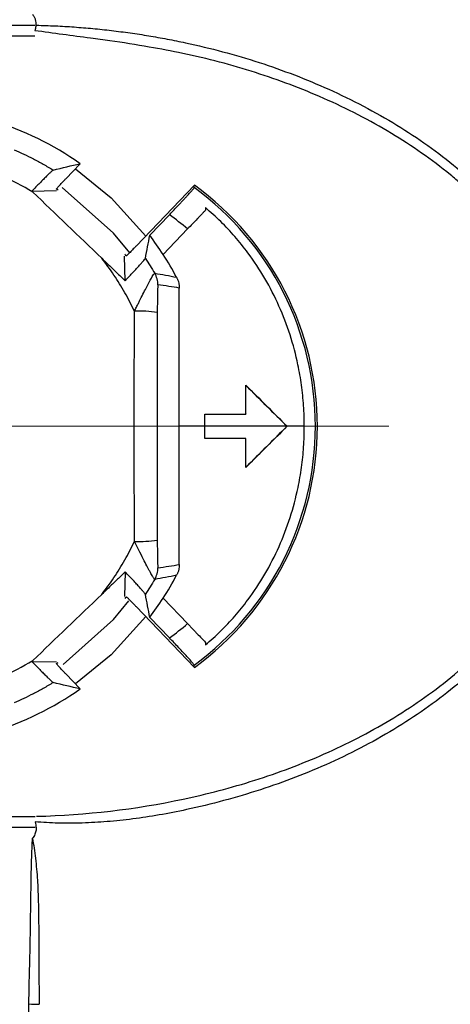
# Model space of a CAD drawing. Header units: millimetres. Extents: x 5 to 597, y 5 to 415.
# Tile 113 of 138: x 316.03 to 317.91, y 375.73 to 380.03. Entities that reach past the tile are written whole.
import ezdxf

# ---------------------------------------------------------------- set-up
doc = ezdxf.new("R2010")
doc.units = ezdxf.units.MM
doc.linetypes.add('CENTERX2', pattern=[20.32, 12.7, -2.54, 2.54, -2.54])
doc.styles.add('SLDTEXTSTYLE0', font='ARIAL.TTF', dxfattribs={"width": 0.948})
doc.dimstyles.new('SLDDIMSTYLE1', dxfattribs={"dimtxt": 2.5, "dimasz": 2.5, "dimexe": 0, "dimexo": 0.0625, "dimtad": 1, "dimlfac": 5, "dimrnd": 1e-09, "dimzin": 12, "dimdsep": 46, "dimtxsty": 'SLDTEXTSTYLE0', "dimsah": 1, "dimcen": 0.09, "dimadec": 0, "dimazin": 3, "dimtfac": 1, "dimtofl": 0, "dimtmove": 0, "dimatfit": 3, "dimfxl": 0, "dimfrac": 2, "dimtolj": 1, "dimtzin": 12, "dimarcsym": 0})

# ---------------------------------------------------------------- blocks, each defined once
blk = doc.blocks.new('_D_1')
at = {"color": 7, "linetype": 'Continuous', "lineweight": 0}
for p, q in [((463.4896, 375.7503), (463.4896, 356.9511)), ((289.4896, 375.5403), (289.4896, 356.9511)), ((289.4896, 357.9511), (463.4896, 357.9511))]:
    blk.add_line(p, q, dxfattribs=at)
at = {"color": 7, "linetype": 'Continuous', "lineweight": 18}
for points in [[(289.4896, 357.9511), (291.9896, 357.6411), (291.9896, 358.2611)], [(463.4896, 357.9511), (460.9896, 358.2611), (460.9896, 357.6411)]]:
    blk.add_solid(points, dxfattribs=at)
at = {"color": 7, "linetype": 'Continuous', "lineweight": 18, "insert": (372.8829, 361.1738), "char_height": 2.5, "attachment_point": 1, "style": 'SLDTEXTSTYLE0'}
blk.add_mtext('870', dxfattribs=at)

msp = doc.modelspace()

# ---------------------------------------------------------------- linework, layer by layer
at = {"color": 7, "linetype": 'Continuous', "lineweight": 25}
for p, q in [((313.4317, 380.0018), (316.0949, 380.0018)), ((316.0949, 379.9532), (313.4007, 379.9532)), ((316.2299, 379.331), (316.2929, 379.3969)), ((316.082, 379.2769), (316.1897, 379.2792)), ((316.7913, 379.3027), (316.537, 379.037)), ((316.8396, 379.1933), (316.8391, 379.1929)), ((316.8396, 379.2049), (316.8396, 379.1933)), ((316.5966, 379.0842), (316.6822, 379.1736)), ((316.7616, 379.1119), (316.655, 379.0005)), ((316.4893, 378.8858), (316.487, 378.9932)), ((317.0156, 378.4301), (317.0163, 378.4284)), ((316.8364, 378.3038), (317.0157, 378.3044)), ((316.8364, 378.3038), (316.8371, 378.3031)), ((316.8371, 378.3031), (317.0164, 378.3037)), ((317.0157, 378.3044), (317.0164, 378.3037)), ((317.1953, 378.2503), (316.8371, 378.2503)), ((317.1963, 378.2503), (317.1953, 378.2503)), ((316.8364, 378.1968), (316.8371, 378.1975)), ((317.0157, 378.1961), (316.8364, 378.1968)), ((317.0164, 378.1968), (316.8371, 378.1975)), ((317.0157, 378.1961), (317.0164, 378.1968)), ((317.0156, 378.0704), (317.0163, 378.0721)), ((316.4893, 377.6147), (316.487, 377.5073)), ((316.537, 377.4635), (316.7913, 377.1979)), ((316.655, 377.5), (316.7616, 377.3887)), ((316.6822, 377.327), (316.5966, 377.4163)), ((316.8391, 377.3077), (316.8396, 377.3072)), ((316.8396, 377.3072), (316.8396, 377.2957)), ((316.082, 377.2237), (316.1897, 377.2213)), ((316.2929, 377.1037), (316.2299, 377.1695)), ((313.4007, 376.5473), (316.0958, 376.5473)), ((316.0958, 376.4987), (313.4317, 376.4987))]:
    msp.add_line(p, q, dxfattribs=at)
at = {"color": 7, "linetype": 'CENTERX2', "lineweight": 18}
msp.add_line((317.6396, 378.2503), (297.7395, 378.2503), dxfattribs=at)
at = {"color": 8, "linetype": 'Continuous', "lineweight": 25}
for p, q in [((316.8364, 378.2503), (316.7247, 378.2503)), ((317.2712, 378.2503), (317.1963, 378.2503))]:
    msp.add_line(p, q, dxfattribs=at)
at = {"color": 8, "linetype": 'Continuous', "lineweight": 25, "flags": 128}
for points in [[(316.2719, 379.3749), (316.4285, 379.2479), (316.579, 379.0809)], [(316.579, 377.4196), (316.4285, 377.2526), (316.2719, 377.1256)]]:
    msp.add_lwpolyline(points, dxfattribs=at)
at = {"color": 7, "linetype": 'Continuous', "lineweight": 25, "flags": 128}
for points in [[(316.1966, 379.2811), (316.1924, 379.2839), (316.1891, 379.2862)], [(316.5095, 379.0069), (316.4388, 379.094), (316.2145, 379.293)], [(316.7905, 379.2926), (316.7909, 379.2982), (316.7913, 379.3027)], [(316.494, 378.9944), (316.4909, 378.9984), (316.4886, 379.0016)], [(316.4886, 377.4989), (316.4916, 377.503), (316.494, 377.5062)], [(316.2191, 377.2107), (316.4388, 377.4066), (316.5056, 377.4883)], [(316.1891, 377.2144), (316.1933, 377.2172), (316.1966, 377.2194)], [(316.7913, 377.1979), (316.7909, 377.2035), (316.7905, 377.208)]]:
    msp.add_lwpolyline(points, dxfattribs=at)
at = {"color": 7, "linetype": 'Continuous', "lineweight": 25}
for centre, radius, start, end in [((315.4896, 378.2503), 1.4, 54.9833, 90), ((316.0281, 378.2503), 1.2914, 306.1855, 53.8145), ((316.0281, 378.2503), 1.3, 305.9498, 54.0502), ((316.0281, 378.2503), 1.1315, 49.5919, 54.684), ((315.4896, 378.2503), 1.386, 32.7721, 36.9896), ((315.4896, 378.2503), 1.386, 27.9868, 32.7721), ((316.5321, 378.8676), 0.1001, 359.9846, 30.568), ((316.5518, 378.172), 0.5809, 82.3201, 92.1977), ((316.5518, 378.3285), 0.5809, 267.8023, 277.6799), ((316.5321, 377.633), 0.1001, 329.432, 0.0154), ((315.4896, 378.2503), 1.386, 327.2279, 332.0132), ((315.4896, 378.2503), 1.386, 323.0104, 327.2279), ((316.0281, 378.2503), 1.1315, 305.316, 310.4081), ((315.4896, 378.2503), 1.4, 270, 305.0167), ((316.5382, 387.1596), 11.4406, 267.64786, 267.87404)]:
    msp.add_arc(centre, radius, start, end, dxfattribs=at)
for points, knots in [([(316.0846, 380.0491), (316.0871, 380.0454), (316.0922, 380.0381), (316.0971, 380.0259), (316.1, 380.012), (316.0996, 379.9954), (316.0965, 379.9837), (316.0949, 379.9774)], [0, 0, 0, 0, 0.177743, 0.348909, 0.519076, 0.742323, 1, 1, 1, 1]), ([(316.1021, 380.0015), (316.1295, 380.0006), (316.1843, 379.9989), (316.2663, 379.9939), (316.3481, 379.9872), (316.4296, 379.9785), (316.5109, 379.968), (316.5919, 379.9555), (316.6726, 379.9412), (316.8349, 379.9083), (317.0739, 379.8448), (317.3839, 379.7259), (317.6752, 379.574), (317.8864, 379.4242), (318.0246, 379.303), (318.1054, 379.2235), (318.1795, 379.141), (318.2468, 379.0556), (318.3078, 378.9676), (318.3429, 378.906), (318.3604, 378.8754)], [0, 0, 0, 0, 0.031256, 0.062451, 0.093602, 0.124724, 0.155835, 0.186951, 0.218089, 0.249268, 0.375619, 0.499172, 0.626846, 0.748929, 0.793087, 0.836087, 0.878094, 0.919286, 0.959854, 1, 1, 1, 1]), ([(318.3284, 378.8578), (318.3192, 378.8741), (318.3006, 378.9068), (318.2704, 378.9547), (318.2382, 379.0018), (318.204, 379.0481), (318.1678, 379.0935), (318.1296, 379.1382), (318.0894, 379.182), (318.0472, 379.225), (318.0029, 379.2671), (317.9567, 379.3085), (317.8446, 379.4028), (317.6498, 379.5385), (317.3629, 379.6855), (317.0571, 379.8007), (316.7998, 379.8682), (316.5863, 379.9083), (316.4519, 379.9296), (316.2853, 379.9516), (316.1761, 379.9664), (316.0949, 379.9774)], [0, 0, 0, 0, 0.02166, 0.04345, 0.065401, 0.087543, 0.109906, 0.132518, 0.155407, 0.1786, 0.202122, 0.225999, 0.250254, 0.371337, 0.499181, 0.621672, 0.748264, 0.805867, 0.87262, 0.905364, 1, 1, 1, 1]), ([(316.0049, 379.4573), (316.0188, 379.4512), (316.047, 379.4387), (316.0892, 379.4178), (316.1323, 379.3948), (316.1606, 379.3777), (316.1751, 379.3691)], [0, 0, 0, 0, 0.236835, 0.482447, 0.736836, 1, 1, 1, 1]), ([(316.1751, 379.3691), (316.1747, 379.3689), (316.1739, 379.3684), (316.1707, 379.3658), (316.1657, 379.3613), (316.1577, 379.3537), (316.1462, 379.3424), (316.1323, 379.3285), (316.1167, 379.3126), (316.0997, 379.2952), (316.0879, 379.283), (316.082, 379.2769)], [0, 0, 0, 0, 0.081946, 0.165025, 0.25049, 0.372618, 0.499872, 0.62104, 0.749302, 0.87342, 1, 1, 1, 1]), ([(316.1891, 379.2862), (316.1891, 379.2863), (316.1892, 379.2865), (316.1902, 379.2878), (316.1928, 379.2911), (316.1998, 379.299), (316.2113, 379.3114), (316.2217, 379.3224), (316.2271, 379.3281), (316.2299, 379.331)], [0, 0, 0, 0, 0.08217, 0.165534, 0.251553, 0.500256, 0.749358, 0.874102, 1, 1, 1, 1]), ([(316.6822, 379.1736), (316.6863, 379.1779), (316.6945, 379.1865), (316.7065, 379.1991), (316.718, 379.2113), (316.729, 379.2231), (316.7395, 379.2343), (316.7495, 379.2451), (316.7608, 379.2575), (316.7725, 379.2705), (316.7825, 379.2819), (316.7893, 379.2901), (316.7901, 379.2918), (316.7905, 379.2926)], [0, 0, 0, 0, 0.073153, 0.144313, 0.214318, 0.284045, 0.354385, 0.426201, 0.50031, 0.621528, 0.749503, 0.874008, 1, 1, 1, 1]), ([(316.8391, 379.1929), (316.8365, 379.1902), (316.8313, 379.1847), (316.8226, 379.1756), (316.8133, 379.1659), (316.8003, 379.1524), (316.7831, 379.1343), (316.7687, 379.1194), (316.7616, 379.1119)], [0, 0, 0, 0, 0.124164, 0.248143, 0.373113, 0.500222, 0.749198, 1, 1, 1, 1]), ([(317.2712, 378.2503), (317.2711, 378.2654), (317.2708, 378.2955), (317.2684, 378.3406), (317.2645, 378.3855), (317.2591, 378.4302), (317.2522, 378.4747), (317.238, 378.5485), (317.2111, 378.6502), (317.1627, 378.7765), (317.1013, 378.8965), (317.035, 378.9969), (316.969, 379.0789), (316.9072, 379.1452), (316.8621, 379.185), (316.8396, 379.2049)], [0, 0, 0, 0, 0.041885, 0.08363, 0.125287, 0.166907, 0.208541, 0.25024, 0.375457, 0.499898, 0.624842, 0.748904, 0.833138, 0.916667, 1, 1, 1, 1]), ([(316.537, 379.037), (316.5342, 379.0341), (316.5288, 379.0285), (316.5209, 379.0203), (316.5135, 379.0129), (316.5049, 379.0042), (316.496, 378.9956), (316.4946, 378.9948), (316.494, 378.9944)], [0, 0, 0, 0, 0.1268303, 0.2493, 0.372293, 0.5006336, 0.7491148, 1, 1, 1, 1]), ([(316.5296, 378.7525), (316.523, 378.7662), (316.5098, 378.7936), (316.4881, 378.8337), (316.4651, 378.8728), (316.4405, 378.911), (316.4145, 378.9483), (316.396, 378.9723), (316.3867, 378.9843)], [0, 0, 0, 0, 0.167297, 0.33401, 0.500387, 0.666678, 0.833132, 1, 1, 1, 1]), ([(316.3867, 378.9843), (316.4055, 378.9662), (316.4397, 378.9334), (316.474, 378.9006), (316.4893, 378.8858)], [0, 0, 0, 0, 0.551554, 1, 1, 1, 1]), ([(316.4893, 378.8858), (316.4934, 378.8901), (316.5014, 378.8986), (316.5129, 378.9109), (316.5257, 378.9246), (316.5391, 378.9391), (316.5522, 378.9535), (316.5629, 378.9656), (316.5708, 378.9748), (316.5761, 378.9813), (316.5769, 378.9828), (316.5773, 378.9835)], [0, 0, 0, 0, 0.083505, 0.166561, 0.250116, 0.374809, 0.499602, 0.62437, 0.74981, 0.875294, 1, 1, 1, 1]), ([(316.5296, 378.7525), (316.5326, 378.7587), (316.5384, 378.7703), (316.5464, 378.7864), (316.5533, 378.8001), (316.5625, 378.8185), (316.5738, 378.8406), (316.5871, 378.8664), (316.5987, 378.8881), (316.6073, 378.9035), (316.613, 378.9128), (316.6167, 378.9178), (316.6177, 378.9182), (316.6182, 378.9184)], [0, 0, 0, 0, 0.075975, 0.143516, 0.201833, 0.250313, 0.381018, 0.49825, 0.628146, 0.748704, 0.834334, 0.918163, 1, 1, 1, 1]), ([(316.7135, 378.9007), (316.7148, 378.8983), (316.7157, 378.8965), (316.7171, 378.8938), (316.7177, 378.8928), (316.7182, 378.8919)], [0, 0, 0, 0, 0.5, 0.5, 1, 1, 1, 1]), ([(316.6322, 378.8675), (316.6317, 378.8676), (316.6312, 378.8599), (316.6305, 378.8414), (316.6302, 378.8302), (316.6297, 378.7962), (316.6295, 378.7721), (316.6295, 378.7477)], [0, 0, 0, 0, 0.25, 0.25, 0.5, 0.5, 1, 1, 1, 1]), ([(316.5296, 377.748), (316.5295, 377.7958), (316.5293, 377.8914), (316.5291, 378.035), (316.529, 378.1785), (316.529, 378.322), (316.5291, 378.4656), (316.5293, 378.6091), (316.5295, 378.7047), (316.5296, 378.7525)], [0, 0, 0, 0, 0.142857, 0.285714, 0.428571, 0.571429, 0.714286, 0.857143, 1, 1, 1, 1]), ([(316.8396, 377.2957), (316.8509, 377.3055), (316.8736, 377.325), (316.9062, 377.356), (316.9377, 377.3882), (316.968, 377.4217), (316.9971, 377.4565), (317.0431, 377.5159), (317.1013, 377.604), (317.1629, 377.7244), (317.2113, 377.851), (317.242, 377.9673), (317.2599, 378.0709), (317.2695, 378.1603), (317.2706, 378.2202), (317.2712, 378.2503)], [0, 0, 0, 0, 0.041581, 0.083148, 0.124767, 0.1665, 0.208411, 0.250561, 0.375124, 0.500614, 0.625262, 0.750727, 0.83373, 0.916686, 1, 1, 1, 1]), ([(316.3867, 377.5163), (316.396, 377.5283), (316.4145, 377.5523), (316.4405, 377.5896), (316.4651, 377.6277), (316.4881, 377.6669), (316.5098, 377.7069), (316.523, 377.7343), (316.5296, 377.748)], [0, 0, 0, 0, 0.166868, 0.333322, 0.499613, 0.66599, 0.832703, 1, 1, 1, 1]), ([(316.6182, 377.5821), (316.6179, 377.5822), (316.6173, 377.5824), (316.6153, 377.5848), (316.6126, 377.5889), (316.609, 377.5948), (316.6045, 377.6025), (316.5992, 377.6119), (316.5931, 377.6228), (316.5844, 377.6391), (316.5717, 377.6646), (316.5525, 377.7024), (316.5376, 377.732), (316.5296, 377.748)], [0, 0, 0, 0, 0.056503, 0.114834, 0.17503, 0.237073, 0.30089, 0.366372, 0.433378, 0.501756, 0.633215, 0.801556, 1, 1, 1, 1]), ([(316.6295, 377.7528), (316.6295, 377.7285), (316.6297, 377.7042), (316.6302, 377.6702), (316.6305, 377.6591), (316.6312, 377.6406), (316.6317, 377.6329), (316.6322, 377.633)], [0, 0, 0, 0, 0.5, 0.5, 0.75, 0.75, 1, 1, 1, 1]), ([(316.1021, 376.5476), (316.3192, 376.5533), (316.5327, 376.5782), (316.8475, 376.6451), (316.9516, 376.6723), (317.1576, 376.7378), (317.2598, 376.7761), (317.4569, 376.8634), (317.5525, 376.9124), (317.737, 377.023), (317.8263, 377.0848), (317.9948, 377.2225), (318.0725, 377.297), (318.2127, 377.4592), (318.2754, 377.5468), (318.3284, 377.6428)], [0, 0, 0, 0, 0.25, 0.25, 0.375, 0.375, 0.5, 0.5, 0.625, 0.625, 0.75, 0.75, 0.875, 0.875, 1, 1, 1, 1]), ([(318.3604, 377.6251), (318.3511, 377.6085), (318.3324, 377.5751), (318.3021, 377.5263), (318.2698, 377.4783), (318.2356, 377.4312), (318.1994, 377.3849), (318.1612, 377.3395), (318.1211, 377.2949), (318.0789, 377.2511), (318.0348, 377.2081), (317.9886, 377.166), (317.8757, 377.069), (317.6796, 376.9292), (317.3889, 376.7768), (317.0786, 376.6573), (316.8265, 376.5898), (316.6394, 376.553), (316.5237, 376.5354), (316.4117, 376.5235), (316.3032, 376.5174), (316.1982, 376.5165), (316.1295, 376.5208), (316.0958, 376.5229)], [0, 0, 0, 0, 0.021668, 0.043434, 0.065331, 0.087392, 0.109648, 0.132129, 0.154865, 0.177884, 0.201213, 0.224877, 0.248903, 0.370424, 0.497608, 0.621229, 0.747764, 0.793743, 0.838025, 0.880694, 0.921844, 0.961575, 1, 1, 1, 1]), ([(316.4893, 377.6147), (316.4795, 377.6053), (316.4582, 377.5849), (316.424, 377.5521), (316.3997, 377.5287), (316.3867, 377.5163)], [0, 0, 0, 0, 0.287526, 0.620829, 1, 1, 1, 1]), ([(316.5773, 377.517), (316.5771, 377.5175), (316.5767, 377.5183), (316.5743, 377.5215), (316.57, 377.5268), (316.5629, 377.535), (316.5522, 377.547), (316.5392, 377.5613), (316.5241, 377.5777), (316.5074, 377.5955), (316.4954, 377.6083), (316.4893, 377.6147)], [0, 0, 0, 0, 0.082822, 0.165809, 0.250047, 0.374892, 0.499946, 0.624044, 0.749202, 0.874335, 1, 1, 1, 1]), ([(316.7182, 377.6087), (316.7177, 377.6077), (316.7171, 377.6067), (316.7157, 377.6041), (316.7148, 377.6023), (316.7135, 377.5998)], [0, 0, 0, 0, 0.5, 0.5, 1, 1, 1, 1]), ([(316.494, 377.5062), (316.4941, 377.5062), (316.4943, 377.5061), (316.4956, 377.5051), (316.4987, 377.5023), (316.5063, 377.4949), (316.5182, 377.4829), (316.5288, 377.4721), (316.5342, 377.4664), (316.537, 377.4635)], [0, 0, 0, 0, 0.08217, 0.165534, 0.251553, 0.500256, 0.749358, 0.874102, 1, 1, 1, 1]), ([(316.7616, 377.3887), (316.7651, 377.385), (316.7722, 377.3775), (316.7828, 377.3665), (316.7932, 377.3556), (316.8068, 377.3415), (316.8229, 377.3246), (316.8337, 377.3133), (316.8391, 377.3077)], [0, 0, 0, 0, 0.124211, 0.248211, 0.373174, 0.500244, 0.749266, 1, 1, 1, 1]), ([(316.7905, 377.208), (316.7904, 377.2082), (316.7903, 377.2088), (316.7889, 377.2106), (316.7855, 377.215), (316.777, 377.225), (316.7612, 377.2427), (316.7429, 377.2626), (316.7242, 377.2827), (316.7036, 377.3045), (316.6894, 377.3195), (316.6822, 377.327)], [0, 0, 0, 0, 0.054974, 0.110285, 0.166341, 0.331159, 0.499689, 0.620817, 0.74908, 0.873661, 1, 1, 1, 1]), ([(316.082, 377.2237), (316.0859, 377.2196), (316.0937, 377.2115), (316.1052, 377.1996), (316.1182, 377.1864), (316.1321, 377.1723), (316.146, 377.1584), (316.1577, 377.1469), (316.1666, 377.1385), (316.1729, 377.1328), (316.1744, 377.1319), (316.1751, 377.1315)], [0, 0, 0, 0, 0.083603, 0.166728, 0.250527, 0.375428, 0.499972, 0.624337, 0.749748, 0.875188, 1, 1, 1, 1]), ([(316.2299, 377.1695), (316.2271, 377.1724), (316.2217, 377.1781), (316.2139, 377.1864), (316.2068, 377.194), (316.1985, 377.203), (316.1903, 377.2123), (316.1895, 377.2137), (316.1891, 377.2144)], [0, 0, 0, 0, 0.12683, 0.2493, 0.372293, 0.500634, 0.749115, 1, 1, 1, 1]), ([(316.1751, 377.1315), (316.1606, 377.1228), (316.1323, 377.1058), (316.0892, 377.0828), (316.047, 377.0618), (316.0188, 377.0494), (316.0049, 377.0433)], [0, 0, 0, 0, 0.2631639, 0.5175525, 0.7631649, 1, 1, 1, 1]), ([(316.0958, 376.5229), (316.097, 376.5188), (316.0993, 376.5108), (316.1007, 376.4988), (316.1004, 376.4848), (316.096, 376.4681), (316.0885, 376.4572), (316.0846, 376.4515)], [0, 0, 0, 0, 0.170763, 0.329322, 0.478653, 0.730204, 1, 1, 1, 1]), ([(316.0687, 375.7286), (316.0694, 375.7625), (316.0708, 375.8302), (316.0742, 375.9666), (316.0766, 376.1031), (316.0781, 376.2243), (316.0794, 376.304), (316.0811, 376.3746), (316.0835, 376.427), (316.0846, 376.4515)], [0, 0, 0, 0, 0.142737, 0.285479, 0.571432, 0.710181, 0.785595, 0.899739, 1, 1, 1, 1]), ([(316.0846, 376.4515), (316.0871, 376.4373), (316.0921, 376.4083), (316.098, 376.3635), (316.1028, 376.3166), (316.1072, 376.2577), (316.1103, 376.1806), (316.1121, 376.0594), (316.1124, 375.9317), (316.113, 375.8121), (316.1136, 375.7526), (316.1138, 375.7269)], [0, 0, 0, 0, 0.058595, 0.119947, 0.184093, 0.251064, 0.361839, 0.500671, 0.750247, 0.891738, 1, 1, 1, 1]), ([(316.0528, 374.9501), (316.0537, 375.0132), (316.0544, 375.0769), (316.0566, 375.2049), (316.058, 375.2694), (316.0627, 375.464), (316.0659, 375.5955), (316.0687, 375.7286)], [0, 0, 0, 0, 0.25, 0.25, 0.5, 0.5, 1, 1, 1, 1])]:
    msp.add_open_spline(points, degree=3, knots=knots, dxfattribs=at)
for points in [[(316.1751, 379.3691), (316.215, 379.379), (316.2542, 379.3882), (316.2929, 379.3969)], [(316.0858, 379.2732), (316.0421, 379.2995), (315.9968, 379.3228), (315.9499, 379.3432)], [(316.082, 379.2769), (316.0832, 379.2756), (316.0845, 379.2744), (316.0858, 379.2732)], [(316.0858, 379.2732), (316.1859, 379.177), (316.2862, 379.0807), (316.3867, 378.9843)], [(316.8396, 379.2049), (316.8394, 379.201), (316.8392, 379.197), (316.8391, 379.1929)], [(316.5773, 378.9835), (316.5842, 379.0175), (316.5906, 379.0511), (316.5966, 379.0842)], [(316.5773, 378.9835), (316.5916, 378.9622), (316.6053, 378.9405), (316.6183, 378.9185)], [(316.6183, 378.9185), (316.6501, 378.9134), (316.6818, 378.9075), (316.7135, 378.9007)], [(316.7182, 378.8919), (316.7231, 378.8798), (316.7257, 378.8668), (316.7256, 378.8537)], [(316.7256, 378.8537), (316.6949, 378.8592), (316.6637, 378.8638), (316.6322, 378.8675)], [(316.7247, 378.2503), (316.7247, 378.4516), (316.725, 378.653), (316.7256, 378.8537)], [(316.6295, 378.7477), (316.6288, 378.4165), (316.6288, 378.0841), (316.6295, 377.7528)], [(317.0157, 378.3044), (317.0157, 378.3463), (317.0157, 378.3882), (317.0156, 378.4301)], [(317.0156, 378.4301), (317.0759, 378.3701), (317.1361, 378.3102), (317.1963, 378.2503)], [(317.0164, 378.3037), (317.0164, 378.3453), (317.0164, 378.3869), (317.0163, 378.4284)], [(317.0163, 378.4284), (317.076, 378.369), (317.1357, 378.3096), (317.1953, 378.2503)], [(316.8364, 378.2503), (316.8364, 378.2681), (316.8364, 378.2859), (316.8364, 378.3038)], [(316.8371, 378.2503), (316.8371, 378.2679), (316.8371, 378.2855), (316.8371, 378.3031)], [(316.7256, 377.6468), (316.725, 377.8476), (316.7247, 378.049), (316.7247, 378.2503)], [(316.8364, 378.1968), (316.8364, 378.2146), (316.8364, 378.2324), (316.8364, 378.2503)], [(316.8371, 378.1975), (316.8371, 378.2151), (316.8371, 378.2327), (316.8371, 378.2503)], [(317.1963, 378.2503), (317.1361, 378.1904), (317.0759, 378.1304), (317.0156, 378.0704)], [(317.1953, 378.2503), (317.1357, 378.1909), (317.076, 378.1315), (317.0163, 378.0721)], [(317.0156, 378.0704), (317.0157, 378.1123), (317.0157, 378.1542), (317.0157, 378.1961)], [(317.0163, 378.0721), (317.0164, 378.1137), (317.0164, 378.1552), (317.0164, 378.1968)], [(316.6322, 377.633), (316.6637, 377.6367), (316.6949, 377.6414), (316.7256, 377.6468)], [(316.7256, 377.6468), (316.7257, 377.6338), (316.7231, 377.6208), (316.7182, 377.6087)], [(316.7135, 377.5998), (316.6818, 377.593), (316.6501, 377.5871), (316.6183, 377.5821)], [(316.6183, 377.5821), (316.6053, 377.56), (316.5916, 377.5383), (316.5773, 377.517)], [(316.3867, 377.5163), (316.2862, 377.4199), (316.1859, 377.3235), (316.0858, 377.2274)], [(316.5966, 377.4163), (316.5906, 377.4495), (316.5842, 377.483), (316.5773, 377.517)], [(316.8391, 377.3077), (316.8392, 377.3035), (316.8394, 377.2995), (316.8396, 377.2957)], [(315.9499, 377.1574), (315.9968, 377.1777), (316.0421, 377.2011), (316.0858, 377.2274)], [(316.0858, 377.2274), (316.0845, 377.2261), (316.0832, 377.2249), (316.082, 377.2237)], [(316.2929, 377.1037), (316.2542, 377.1123), (316.215, 377.1216), (316.1751, 377.1315)]]:
    msp.add_open_spline(points, degree=3, dxfattribs=at)

# ---------------------------------------------------------------- dimensions: what is measured, and where the dimension line sits
at = {"color": 7, "linetype": 'Continuous', "lineweight": 18}
dim = msp.add_linear_dim(base=(463.4896, 357.9511), p1=(289.4896, 376.5403), p2=(463.4896, 376.7503), dimstyle='SLDDIMSTYLE1', dxfattribs=at)
dim.commit()
dim.dimension.update_dxf_attribs({"geometry": '_D_1', "text_midpoint": (375.7475, 357.9511), "dimtype": 160})

doc.saveas('drawing.dxf')
